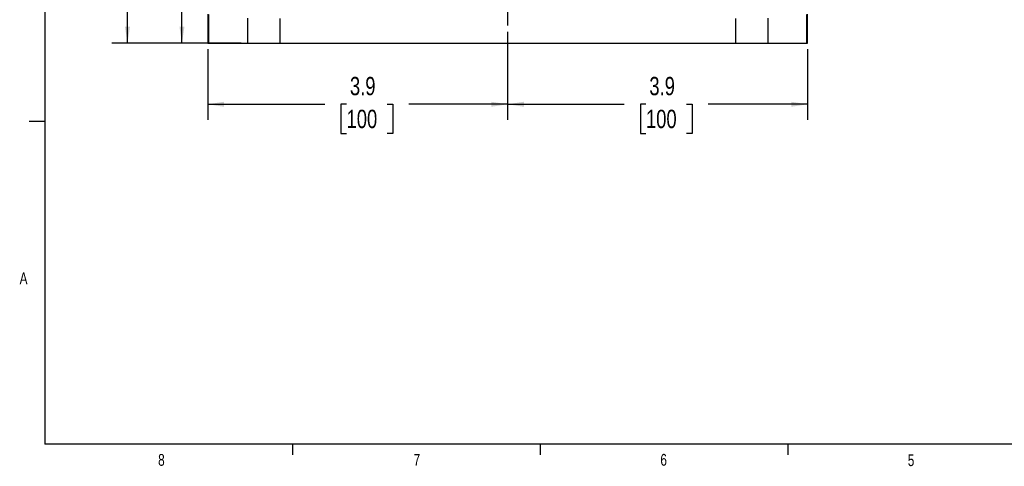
# Model space of a CAD drawing. Header units: inches. Extents: x 0.4 to 16.6, y 0.2 to 10.8.
# Tile 1 of 15: x 0.4 to 8.3, y 0.2 to 3.8. Entities that reach past the tile are written whole.
import ezdxf

# ---------------------------------------------------------------- set-up
doc = ezdxf.new("R2010")
doc.units = ezdxf.units.IN
doc.header["$MEASUREMENT"] = 0
doc.layers.add('BORDER', color=7, linetype='Continuous', lineweight=25)
doc.layers.add('SLD-0', color=7, linetype='Continuous', lineweight=25)
doc.styles.add('SLDTEXTSTYLE0', font='TXT', dxfattribs={"width": 0.75})
doc.dimstyles.new('SLDDIMSTYLE0', dxfattribs={"dimtxt": 0.145833, "dimasz": 0.13, "dimexe": 0, "dimexo": 0.0625, "dimgap": 0.036458, "dimtad": 0, "dimtih": 1, "dimtoh": 1, "dimdec": 1, "dimlfac": 1.65, "dimrnd": 1e-09, "dimzin": 12, "dimdsep": 46, "dimtxsty": 'SLDTEXTSTYLE0', "dimsah": 1, "dimcen": 0.09, "dimadec": 0, "dimazin": 3, "dimtfac": 1, "dimtdec": 1, "dimtofl": 0, "dimtmove": 0, "dimatfit": 3, "dimfxl": 0, "dimfrac": 2, "dimtolj": 1, "dimtzin": 12, "dimarcsym": 0})

# ---------------------------------------------------------------- blocks, each defined once
blk = doc.blocks.new('_D')
at = {"layer": 'SLD-0'}
for p, q in [((3.7156, 8.1053), (1.1584, 8.1053)), ((1.2834, 8.1053), (1.2834, 6.5536)), ((1.1218, 6.2923), (1.0774, 6.2923)), ((1.0774, 6.2923), (1.0774, 6.0606)), ((1.445, 6.2923), (1.4894, 6.2923)), ((1.4894, 6.2923), (1.4894, 6.0606)), ((1.0774, 6.0606), (1.1218, 6.0606)), ((1.2834, 3.5794), (1.2834, 6.031)), ((1.4894, 6.0606), (1.445, 6.0606)), ((2.1874, 3.5794), (1.1584, 3.5794))]:
    blk.add_line(p, q, dxfattribs=at)
for points in [[(1.2834, 8.1053), (1.2634, 7.9753), (1.3034, 7.9753)], [(1.2834, 3.5794), (1.3034, 3.7094), (1.2634, 3.7094)]]:
    blk.add_solid(points, dxfattribs=at)
at = {"layer": 'SLD-0', "char_height": 0.14583, "attachment_point": 1, "style": 'SLDTEXTSTYLE0'}
for s, insert in [('7.5', (1.1488, 6.5099)), ('190', (1.1218, 6.2486))]:
    blk.add_mtext(s, dxfattribs=dict(at, insert=insert))
blk = doc.blocks.new('_D_1')
at = {"layer": 'SLD-0'}
for p, q in [((4.3048, 3.6685), (4.3048, 2.9677)), ((1.9209, 3.5294), (1.9209, 2.9677)), ((1.9209, 3.0927), (2.8523, 3.0927)), ((3.0243, 3.0927), (2.98, 3.0927)), ((2.98, 3.0927), (2.98, 2.861)), ((3.3476, 3.0927), (3.3919, 3.0927)), ((3.3919, 3.0927), (3.3919, 2.861)), ((4.3048, 3.0927), (3.5196, 3.0927)), ((2.98, 2.861), (3.0243, 2.861)), ((3.3919, 2.861), (3.3476, 2.861))]:
    blk.add_line(p, q, dxfattribs=at)
for points in [[(1.9209, 3.0927), (2.0509, 3.0727), (2.0509, 3.1127)], [(4.3048, 3.0927), (4.1748, 3.1127), (4.1748, 3.0727)]]:
    blk.add_solid(points, dxfattribs=at)
at = {"layer": 'SLD-0', "char_height": 0.14583, "attachment_point": 1, "style": 'SLDTEXTSTYLE0'}
for s, insert in [('3.9', (3.0513, 3.3103)), ('100', (3.0243, 3.049))]:
    blk.add_mtext(s, dxfattribs=dict(at, insert=insert))
blk = doc.blocks.new('_D_2')
at = {"layer": 'SLD-0'}
for p, q in [((4.3048, 3.6685), (4.3048, 2.9677)), ((6.6888, 3.5294), (6.6888, 2.9677)), ((4.3048, 3.0927), (5.2321, 3.0927)), ((5.4041, 3.0927), (5.3598, 3.0927)), ((5.3598, 3.0927), (5.3598, 2.861)), ((5.7274, 3.0927), (5.7718, 3.0927)), ((5.7718, 3.0927), (5.7718, 2.861)), ((6.6888, 3.0927), (5.8994, 3.0927)), ((5.3598, 2.861), (5.4041, 2.861)), ((5.7718, 2.861), (5.7274, 2.861))]:
    blk.add_line(p, q, dxfattribs=at)
for points in [[(4.3048, 3.0927), (4.4348, 3.0727), (4.4348, 3.1127)], [(6.6888, 3.0927), (6.5588, 3.1127), (6.5588, 3.0727)]]:
    blk.add_solid(points, dxfattribs=at)
at = {"layer": 'SLD-0', "char_height": 0.14583, "attachment_point": 1, "style": 'SLDTEXTSTYLE0'}
for s, insert in [('3.9', (5.4311, 3.3103)), ('100', (5.4041, 3.049))]:
    blk.add_mtext(s, dxfattribs=dict(at, insert=insert))
blk = doc.blocks.new('_D_3')
at = {"layer": 'SLD-0'}
for p, q in [((2.5942, 6.2901), (1.5912, 6.2901)), ((1.7162, 6.2901), (1.7162, 4.6702)), ((1.5545, 4.4089), (1.5102, 4.4089)), ((1.5102, 4.4089), (1.5102, 4.1772)), ((1.8778, 4.4089), (1.9221, 4.4089)), ((1.9221, 4.4089), (1.9221, 4.1772)), ((1.5102, 4.1772), (1.5545, 4.1772)), ((1.9221, 4.1772), (1.8778, 4.1772)), ((1.7162, 3.5794), (1.7162, 4.1477)), ((2.1874, 3.5794), (1.5912, 3.5794))]:
    blk.add_line(p, q, dxfattribs=at)
for points in [[(1.7162, 6.2901), (1.6962, 6.1601), (1.7362, 6.1601)], [(1.7162, 3.5794), (1.7362, 3.7094), (1.6962, 3.7094)]]:
    blk.add_solid(points, dxfattribs=at)
at = {"layer": 'SLD-0', "char_height": 0.14583, "attachment_point": 1, "style": 'SLDTEXTSTYLE0'}
for s, insert in [('4.5', (1.5815, 4.6265)), ('114', (1.5545, 4.3652))]:
    blk.add_mtext(s, dxfattribs=dict(at, insert=insert))
blk = doc.blocks.new('SW_CENTERMARKSYMBOL_46')
at = {"layer": 'SLD-0', "color": 0}
for p, q in [((0, 0.1212), (0, 0.359)), ((-0.1212, 0), (-0.359, 0)), ((0, 0), (-0.0606, 0)), ((0, 0), (0, 0.0606)), ((0, 0), (0, -0.0606)), ((0, 0), (0.0606, 0)), ((0.1212, 0), (0.359, 0)), ((0, -0.1212), (0, -0.359))]:
    blk.add_line(p, q, dxfattribs=at)

msp = doc.modelspace()

# ---------------------------------------------------------------- linework, layer by layer
at = {"color": 7, "linetype": 'Continuous', "lineweight": 25}
for p, q in [((1.9209, 3.8075), (1.9209, 3.5794)), ((1.9307, 3.5794), (1.9307, 3.8059)), ((2.2374, 3.7772), (2.2374, 3.5794)), ((2.4942, 3.7735), (2.4942, 3.5794)), ((6.1155, 3.7735), (6.1155, 3.5794)), ((6.3723, 3.7772), (6.3723, 3.5794)), ((6.679, 3.8059), (6.679, 3.5794)), ((6.6888, 3.5794), (6.6888, 3.8075)), ((1.9209, 3.5794), (1.9307, 3.5794)), ((1.9307, 3.5794), (2.2374, 3.5794)), ((2.2374, 3.5794), (2.4942, 3.5794)), ((2.4942, 3.5794), (6.1155, 3.5794)), ((6.1155, 3.5794), (6.3723, 3.5794)), ((6.3723, 3.5794), (6.679, 3.5794)), ((6.679, 3.5794), (6.6888, 3.5794))]:
    msp.add_line(p, q, dxfattribs=at)
at = {"layer": 'BORDER'}
for p, q in [((0.6263, 10.6421), (0.6263, 0.3921)), ((0.6263, 2.9546), (0.5013, 2.9546)), ((16.3763, 0.3921), (0.6263, 0.3921)), ((2.5948, 0.3921), (2.5948, 0.3073)), ((4.5635, 0.3921), (4.5635, 0.3073)), ((6.5323, 0.3921), (6.5323, 0.3073))]:
    msp.add_line(p, q, dxfattribs=at)

# ---------------------------------------------------------------- block references
at = {"layer": 'SLD-0'}
msp.add_blockref('SW_CENTERMARKSYMBOL_46', (4.3048, 4.0776), dxfattribs=at)

# ---------------------------------------------------------------- texts
at = {"color": 7, "linetype": 'Continuous', "lineweight": 0, "char_height": 0.0937, "attachment_point": 1, "style": 'SLDTEXTSTYLE0'}
for s, insert in [('A', (0.426, 1.7559)), ('8', (1.5268, 0.313)), ('7', (3.5574, 0.3133)), ('6', (5.5188, 0.3137)), ('5', (7.4851, 0.3106))]:
    msp.add_mtext(s, dxfattribs=dict(at, insert=insert))

# ---------------------------------------------------------------- dimensions: what is measured, and where the dimension line sits
at = {"layer": 'SLD-0'}
for base, p1, p2, picture, middle in [((1.2834, 3.5794), (3.7656, 8.1053), (2.2374, 3.5794), '_D', (1.2834, 6.2923)), ((1.7162, 6.2901), (2.2374, 3.5794), (2.6442, 6.2901), '_D_3', (1.7162, 4.4089))]:
    dim = msp.add_linear_dim(base=base, p1=p1, p2=p2, angle=90, dimstyle='SLDDIMSTYLE0', dxfattribs=at)
    dim.commit()
    dim.dimension.update_dxf_attribs({"geometry": picture, "text_midpoint": middle, "dimtype": 160})
for base, p1, p2, picture, middle in [((4.3048, 3.0927), (1.9209, 3.5794), (4.3048, 3.7185), '_D_1', (3.186, 3.0927)), ((6.6888, 3.0927), (4.3048, 3.7185), (6.6888, 3.5794), '_D_2', (5.5658, 3.0927))]:
    dim = msp.add_linear_dim(base=base, p1=p1, p2=p2, dimstyle='SLDDIMSTYLE0', dxfattribs=at)
    dim.commit()
    dim.dimension.update_dxf_attribs({"geometry": picture, "text_midpoint": middle, "dimtype": 160})

doc.saveas('drawing.dxf')
